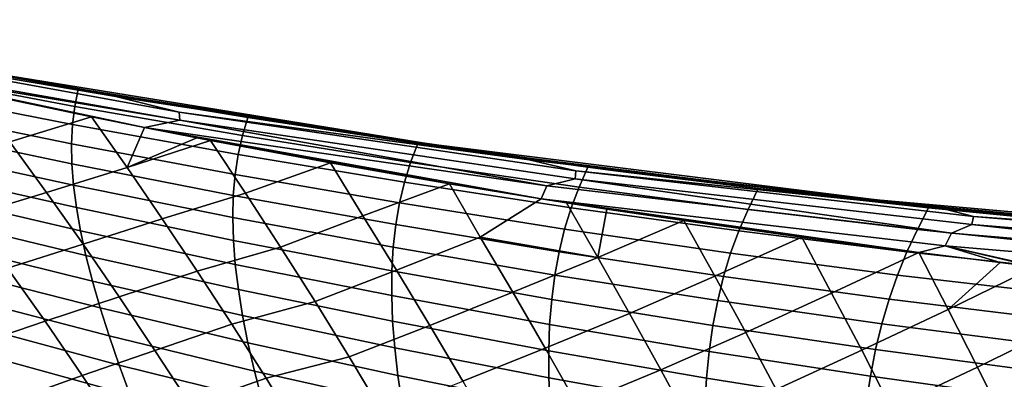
# Model space of a CAD drawing. Header units: metres. Extents: x -25 to 132, y -25 to 47.
# Tile 98 of 153: x 22.68 to 30.84, y 17.44 to 20.42. Entities that reach past the tile are written whole.
import ezdxf

# ---------------------------------------------------------------- set-up
doc = ezdxf.new("R2010")
doc.units = ezdxf.units.M
doc.layers.add('solid_12_061_031_XXX', color=7, linetype='CONTINUOUS')

msp = doc.modelspace()

# ---------------------------------------------------------------- linework, layer by layer
at = {"layer": 'solid_12_061_031_XXX'}
for points in [[(20.07091, 20.421659, 72.09304), (23.474096, 19.783167, 72.895439), (20.923899, 20.264088, 72.138039)], [(20.730549, 20.247679, 72.408195), (23.474096, 19.783167, 72.895439), (20.07091, 20.421659, 72.09304)], [(20.730549, 20.247679, 72.408195), (20.754025, 20.161633, 72.586838), (24.004951, 19.587164, 73.321503), (23.999426, 19.654554, 73.172501)], [(23.999426, 19.654554, 73.172501), (23.474096, 19.783167, 72.895439), (20.730549, 20.247679, 72.408195)], [(22.396751, 19.987339, 58.160553), (20.923899, 20.264088, 72.138039), (23.219736, 19.840364, 72.677536)], [(23.474096, 19.783167, 72.895439), (23.219736, 19.840364, 72.677536), (20.923899, 20.264088, 72.138039)], [(24.004951, 19.587164, 73.321503), (20.754025, 20.161633, 72.586838), (21.303139, 20.037493, 72.745651)], [(21.757345, 20.100046, 57.874535), (23.160841, 19.845467, 58.27282), (23.132309, 19.702682, 57.048809), (21.746481, 19.964165, 56.593918)], [(21.757345, 20.100046, 57.874535), (22.281334, 20.002678, 58.023327), (23.160841, 19.845467, 58.27282)], [(21.303139, 20.037493, 72.745651), (22.287115, 19.821791, 73.025085), (23.710485, 19.527102, 73.416542)], [(24.004951, 19.587164, 73.321503), (21.303139, 20.037493, 72.745651), (23.710485, 19.527102, 73.416542)], [(22.281334, 20.002678, 58.023327), (22.396751, 19.987339, 58.160553), (23.160841, 19.845467, 58.27282)], [(21.746481, 19.964165, 56.593918), (23.132309, 19.702682, 57.048809), (23.113686, 19.551989, 55.854309), (21.746273, 19.819965, 55.343143)], [(26.083731, 19.38876, 59.240486), (22.396751, 19.987339, 58.160553), (23.219736, 19.840364, 72.677536), (25.170071, 19.522795, 73.124924)], [(23.160841, 19.845467, 58.27282), (22.396751, 19.987339, 58.160553), (26.083731, 19.38876, 59.240486)], [(23.160841, 19.845467, 58.27282), (24.567017, 19.610186, 58.670959), (24.522243, 19.460373, 57.503853), (23.132309, 19.702682, 57.048809)], [(23.160841, 19.845467, 58.27282), (26.083731, 19.38876, 59.240486), (24.567017, 19.610186, 58.670959)], [(23.474096, 19.783167, 72.895439), (25.170071, 19.522795, 73.124924), (23.219736, 19.840364, 72.677536)], [(21.746273, 19.819965, 55.343143), (23.113686, 19.551989, 55.854309), (23.105968, 19.392834, 54.687759), (21.75738, 19.667034, 54.121468)], [(22.287115, 19.821791, 73.025085), (23.272352, 19.615492, 73.297684), (23.710485, 19.527102, 73.416542)], [(22.594517, 19.408014, 73.635841), (23.272352, 19.615492, 73.297684), (22.287115, 19.821791, 73.025085)], [(23.474096, 19.783167, 72.895439), (26.899212, 19.259876, 73.677887), (25.170071, 19.522795, 73.124924)], [(23.999426, 19.654554, 73.172501), (26.899212, 19.259876, 73.677887), (23.474096, 19.783167, 72.895439)], [(23.132309, 19.702682, 57.048809), (24.522243, 19.460373, 57.503853), (24.48671, 19.30303, 56.365379), (23.113686, 19.551989, 55.854309)], [(21.75738, 19.667034, 54.121468), (23.105968, 19.392834, 54.687759), (23.10899, 19.225077, 53.549114), (21.77961, 19.505209, 52.928844)], [(22.899048, 18.987459, 74.227127), (23.566143, 19.195873, 73.860779), (23.272352, 19.615492, 73.297684), (22.594517, 19.408014, 73.635841)], [(23.710485, 19.527102, 73.416542), (23.272352, 19.615492, 73.297684), (23.566143, 19.195873, 73.860779)], [(27.286551, 19.167667, 73.922424), (26.899212, 19.259876, 73.677887), (23.999426, 19.654554, 73.172501)], [(23.999426, 19.654554, 73.172501), (24.004951, 19.587164, 73.321503), (27.28241, 19.102047, 74.068764), (27.286551, 19.167667, 73.922424)], [(24.567017, 19.610186, 58.670959), (25.977184, 19.393997, 59.069981), (25.91613, 19.237541, 57.961288), (24.522243, 19.460373, 57.503853)], [(24.567017, 19.610186, 58.670959), (26.083731, 19.38876, 59.240486), (25.977184, 19.393997, 59.069981)], [(23.113686, 19.551989, 55.854309), (24.48671, 19.30303, 56.365379), (24.461676, 19.137529, 55.253708), (23.105968, 19.392834, 54.687759)], [(23.710485, 19.527102, 73.416542), (23.566143, 19.195873, 73.860779), (24.144102, 19.44171, 73.532761)], [(24.004951, 19.587164, 73.321503), (23.710485, 19.527102, 73.416542), (27.047148, 19.043369, 74.149155)], [(23.710485, 19.527102, 73.416542), (26.238201, 19.060139, 74.075867), (26.998842, 18.935158, 74.266762)], [(27.047148, 19.043369, 74.149155), (23.710485, 19.527102, 73.416542), (26.998842, 18.935158, 74.266762)], [(23.710485, 19.527102, 73.416542), (25.253189, 19.233061, 73.823929), (26.238201, 19.060139, 74.075867)], [(23.710485, 19.527102, 73.416542), (24.257366, 19.419752, 73.562889), (25.253189, 19.233061, 73.823929)], [(23.710485, 19.527102, 73.416542), (24.144102, 19.44171, 73.532761), (24.257366, 19.419752, 73.562889)], [(27.28241, 19.102047, 74.068764), (24.004951, 19.587164, 73.321503), (27.047148, 19.043369, 74.149155)], [(26.083731, 19.38876, 59.240486), (25.170071, 19.522795, 73.124924), (26.919779, 19.270599, 73.523613)], [(26.899212, 19.259876, 73.677887), (26.919779, 19.270599, 73.523613), (25.170071, 19.522795, 73.124924)], [(21.77961, 19.505209, 52.928844), (23.10899, 19.225077, 53.549114), (23.122587, 19.048586, 52.43832), (21.812773, 19.334332, 51.76524)], [(23.566143, 19.195873, 73.860779), (24.257366, 19.419752, 73.562889), (24.144102, 19.44171, 73.532761)], [(24.522243, 19.460373, 57.503853), (25.91613, 19.237541, 57.961288), (25.865223, 19.073381, 56.878345), (24.48671, 19.30303, 56.365379)], [(22.260214, 18.793209, 74.664253), (22.899048, 18.987459, 74.227127), (22.594517, 19.408014, 73.635841), (21.94371, 19.216105, 74.045204)], [(23.105968, 19.392834, 54.687759), (24.461676, 19.137529, 55.253708), (24.447002, 18.963753, 54.168774), (23.10899, 19.225077, 53.549114)], [(23.858383, 18.769375, 74.407227), (24.548206, 18.981493, 74.097198), (24.257366, 19.419752, 73.562889), (23.566143, 19.195873, 73.860779)], [(24.548206, 18.981493, 74.097198), (25.253189, 19.233061, 73.823929), (24.257366, 19.419752, 73.562889)], [(25.977184, 19.393997, 59.069981), (27.385017, 19.197695, 59.468048), (27.313356, 19.033144, 58.414276), (25.91613, 19.237541, 57.961288)], [(25.977184, 19.393997, 59.069981), (26.083731, 19.38876, 59.240486), (27.385017, 19.197695, 59.468048)], [(29.77951, 18.926092, 60.330578), (26.083731, 19.38876, 59.240486), (26.919779, 19.270599, 73.523613), (28.63105, 19.053576, 73.917137)], [(27.385017, 19.197695, 59.468048), (26.083731, 19.38876, 59.240486), (29.77951, 18.926092, 60.330578)], [(21.812773, 19.334332, 51.76524), (23.122587, 19.048586, 52.43832), (23.146595, 18.863222, 51.35532), (21.856678, 19.154238, 50.630604)], [(24.48671, 19.30303, 56.365379), (25.865223, 19.073381, 56.878345), (25.824415, 18.9014, 55.821053), (24.461676, 19.137529, 55.253708)], [(26.899212, 19.259876, 73.677887), (28.63105, 19.053576, 73.917137), (26.919779, 19.270599, 73.523613)], [(23.201214, 18.559183, 74.800133), (23.858383, 18.769375, 74.407227), (23.566143, 19.195873, 73.860779), (22.899048, 18.987459, 74.227127)], [(23.10899, 19.225077, 53.549114), (24.447002, 18.963753, 54.168774), (24.442549, 18.781586, 53.110519), (23.122587, 19.048586, 52.43832)], [(24.838121, 18.535854, 74.616447), (25.520052, 18.794743, 74.309441), (25.253189, 19.233061, 73.823929), (24.548206, 18.981493, 74.097198)], [(25.520052, 18.794743, 74.309441), (26.238201, 19.060139, 74.075867), (25.253189, 19.233061, 73.823929)], [(25.91613, 19.237541, 57.961288), (27.313356, 19.033144, 58.414276), (27.248745, 18.861954, 57.386524), (25.865223, 19.073381, 56.878345)], [(26.899212, 19.259876, 73.677887), (30.337166, 18.852682, 74.477364), (28.63105, 19.053576, 73.917137)], [(27.286551, 19.167667, 73.922424), (30.337166, 18.852682, 74.477364), (26.899212, 19.259876, 73.677887)], [(27.385017, 19.197695, 59.468048), (28.797588, 19.020285, 59.868053), (28.714067, 18.848221, 58.870159), (27.313356, 19.033144, 58.414276)], [(27.385017, 19.197695, 59.468048), (29.77951, 18.926092, 60.330578), (27.634062, 19.164995, 59.538506)], [(27.385017, 19.197695, 59.468048), (27.634062, 19.164995, 59.538506), (28.797588, 19.020285, 59.868053)], [(21.856678, 19.154238, 50.630604), (23.146595, 18.863222, 51.35532), (23.180843, 18.668848, 50.300068), (21.911135, 18.964773, 49.524895)], [(24.461676, 19.137529, 55.253708), (25.824415, 18.9014, 55.821053), (25.793591, 18.721493, 54.78933), (24.447002, 18.963753, 54.168774)], [(27.28241, 19.102047, 74.068764), (27.047148, 19.043369, 74.149155), (30.399502, 18.650549, 74.929535)], [(27.286551, 19.167667, 73.922424), (27.28241, 19.102047, 74.068764), (30.567999, 18.723301, 74.835968), (30.58313, 18.787733, 74.692352)], [(30.567999, 18.723301, 74.835968), (27.28241, 19.102047, 74.068764), (30.399502, 18.650549, 74.929535)], [(30.58313, 18.787733, 74.692352), (30.337166, 18.852682, 74.477364), (27.286551, 19.167667, 73.922424)], [(30.835222, 18.805801, 60.484787), (27.634062, 19.164995, 59.538506), (29.77951, 18.926092, 60.330578)], [(30.835222, 18.805801, 60.484787), (28.797588, 19.020285, 59.868053), (27.634062, 19.164995, 59.538506)], [(23.122587, 19.048586, 52.43832), (24.442549, 18.781586, 53.110519), (24.448177, 18.59091, 52.078876), (23.146595, 18.863222, 51.35532)], [(25.800373, 18.343317, 74.789154), (26.493546, 18.617088, 74.522232), (26.238201, 19.060139, 74.075867), (25.520052, 18.794743, 74.309441)], [(25.865223, 19.073381, 56.878345), (27.248745, 18.861954, 57.386524), (27.193825, 18.683308, 56.383259), (25.824415, 18.9014, 55.821053)], [(26.238201, 19.060139, 74.075867), (26.493546, 18.617088, 74.522232), (26.998842, 18.935158, 74.266762)], [(30.399502, 18.650549, 74.929535), (27.047148, 19.043369, 74.149155), (26.998842, 18.935158, 74.266762), (30.347532, 18.545277, 75.033722)], [(27.313356, 19.033144, 58.414276), (28.714067, 18.848221, 58.870159), (28.637396, 18.669794, 57.896778), (27.248745, 18.861954, 57.386524)], [(29.77951, 18.926092, 60.330578), (28.63105, 19.053576, 73.917137), (30.360376, 18.86381, 74.323708)], [(30.337166, 18.852682, 74.477364), (30.360376, 18.86381, 74.323708), (28.63105, 19.053576, 73.917137)], [(28.797588, 19.020285, 59.868053), (30.210373, 18.862118, 60.268051), (30.117781, 18.682083, 59.325089), (28.714067, 18.848221, 58.870159)], [(28.797588, 19.020285, 59.868053), (29.66976, 18.920397, 60.115086), (30.210373, 18.862118, 60.268051)], [(30.835222, 18.805801, 60.484787), (29.66976, 18.920397, 60.115086), (28.797588, 19.020285, 59.868053)], [(21.911135, 18.964773, 49.524895), (23.180843, 18.668848, 50.300068), (23.22517, 18.46533, 49.272511), (21.975954, 18.765772, 48.448071)], [(22.574438, 18.361568, 75.263458), (23.201214, 18.559183, 74.800133), (22.899048, 18.987459, 74.227127), (22.260214, 18.793209, 74.664253)], [(24.147911, 18.335918, 74.936966), (24.838121, 18.535854, 74.616447), (24.548206, 18.981493, 74.097198), (23.858383, 18.769375, 74.407227)], [(24.447002, 18.963753, 54.168774), (25.793591, 18.721493, 54.78933), (25.772636, 18.533564, 53.783108), (24.442549, 18.781586, 53.110519)], [(23.146595, 18.863222, 51.35532), (24.448177, 18.59091, 52.078876), (24.463745, 18.391607, 51.073792), (23.180843, 18.668848, 50.300068)], [(25.824415, 18.9014, 55.821053), (27.193825, 18.683308, 56.383259), (27.148506, 18.497116, 55.404392), (25.793591, 18.721493, 54.78933)], [(26.998842, 18.935158, 74.266762), (26.493546, 18.617088, 74.522232), (27.468029, 18.447914, 74.736885), (27.20813, 18.902155, 74.318794)], [(26.998842, 18.935158, 74.266762), (29.160597, 18.618393, 74.80233), (30.129898, 18.490704, 75.045654)], [(30.347532, 18.545277, 75.033722), (26.998842, 18.935158, 74.266762), (30.129898, 18.490704, 75.045654)], [(26.998842, 18.935158, 74.266762), (28.182903, 18.755789, 74.559723), (29.160597, 18.618393, 74.80233)], [(26.998842, 18.935158, 74.266762), (27.544701, 18.850388, 74.4021), (28.182903, 18.755789, 74.559723)], [(26.998842, 18.935158, 74.266762), (27.20813, 18.902155, 74.318794), (27.544701, 18.850388, 74.4021)], [(27.248745, 18.861954, 57.386524), (28.637396, 18.669794, 57.896778), (28.570005, 18.484303, 56.94672), (27.193825, 18.683308, 56.383259)], [(27.20813, 18.902155, 74.318794), (27.468029, 18.447914, 74.736885), (27.544701, 18.850388, 74.4021)], [(30.835222, 18.805801, 60.484787), (30.210373, 18.862118, 60.268051), (29.66976, 18.920397, 60.115086)], [(33.485149, 18.59873, 61.435722), (29.77951, 18.926092, 60.330578), (30.360376, 18.86381, 74.323708), (32.085484, 18.703947, 74.742935)], [(30.835222, 18.805801, 60.484787), (29.77951, 18.926092, 60.330578), (33.485149, 18.59873, 61.435722)], [(30.210373, 18.862118, 60.268051), (31.621098, 18.723179, 60.667355), (31.524023, 18.534258, 59.777424), (30.117781, 18.682083, 59.325089)], [(30.835222, 18.805801, 60.484787), (31.621098, 18.723179, 60.667355), (30.210373, 18.862118, 60.268051)], [(30.337166, 18.852682, 74.477364), (32.085484, 18.703947, 74.742935), (30.360376, 18.86381, 74.323708)], [(24.442549, 18.781586, 53.110519), (25.772636, 18.533564, 53.783108), (25.761435, 18.337509, 52.802319), (24.448177, 18.59091, 52.078876)], [(25.124758, 18.08358, 75.119492), (25.800373, 18.343317, 74.789154), (25.520052, 18.794743, 74.309441), (24.838121, 18.535854, 74.616447)], [(27.468029, 18.447914, 74.736885), (28.182903, 18.755789, 74.559723), (27.544701, 18.850388, 74.4021)], [(28.714067, 18.848221, 58.870159), (30.117781, 18.682083, 59.325089), (30.03079, 18.496183, 58.405277), (28.637396, 18.669794, 57.896778)], [(30.337166, 18.852682, 74.477364), (33.777981, 18.56217, 75.329369), (32.085484, 18.703947, 74.742935)], [(30.58313, 18.787733, 74.692352), (33.777981, 18.56217, 75.329369), (30.337166, 18.852682, 74.477364)], [(30.58313, 18.787733, 74.692352), (30.567999, 18.723301, 74.835968), (33.852768, 18.451155, 75.652512), (33.880199, 18.515099, 75.512154)], [(33.880199, 18.515099, 75.512154), (33.777981, 18.56217, 75.329369), (30.58313, 18.787733, 74.692352)], [(30.835222, 18.805801, 60.484787), (33.485149, 18.59873, 61.435722), (34.039597, 18.548302, 61.442692)], [(30.835222, 18.805801, 60.484787), (34.039597, 18.548302, 61.442692), (31.621098, 18.723179, 60.667355)], [(21.975954, 18.765772, 48.448071), (23.22517, 18.46533, 49.272511), (23.279409, 18.252531, 48.272591), (22.050943, 18.557079, 47.400089)], [(23.500822, 18.122982, 75.354958), (24.147911, 18.335918, 74.936966), (23.858383, 18.769375, 74.407227), (23.201214, 18.559183, 74.800133)], [(25.793591, 18.721493, 54.78933), (27.148506, 18.497116, 55.404392), (27.112703, 18.303289, 54.449844), (25.772636, 18.533564, 53.783108)], [(27.732033, 17.985458, 75.146736), (28.438398, 18.294418, 74.948235), (28.182903, 18.755789, 74.559723), (27.468029, 18.447914, 74.736885)], [(28.438398, 18.294418, 74.948235), (29.160597, 18.618393, 74.80233), (28.182903, 18.755789, 74.559723)], [(30.567999, 18.723301, 74.835968), (30.399502, 18.650549, 74.929535), (33.750168, 18.368706, 75.760017)], [(33.852768, 18.451155, 75.652512), (30.567999, 18.723301, 74.835968), (33.750168, 18.368706, 75.760017)], [(23.180843, 18.668848, 50.300068), (24.463745, 18.391607, 51.073792), (24.489113, 18.183563, 50.095196), (23.22517, 18.46533, 49.272511)], [(26.077019, 17.88596, 75.254082), (26.76532, 18.160055, 74.965485), (26.493546, 18.617088, 74.522232), (25.800373, 18.343317, 74.789154)], [(26.493546, 18.617088, 74.522232), (26.76532, 18.160055, 74.965485), (27.468029, 18.447914, 74.736885)], [(27.193825, 18.683308, 56.383259), (28.570005, 18.484303, 56.94672), (28.511837, 18.291664, 56.019897), (27.148506, 18.497116, 55.404392)], [(28.695356, 17.826542, 75.328178), (29.40604, 18.152699, 75.161713), (29.160597, 18.618393, 74.80233), (28.438398, 18.294418, 74.948235)], [(28.637396, 18.669794, 57.896778), (30.03079, 18.496183, 58.405277), (29.952667, 18.303633, 57.507633), (28.570005, 18.484303, 56.94672)], [(29.40604, 18.152699, 75.161713), (30.129898, 18.490704, 75.045654), (29.160597, 18.618393, 74.80233)], [(30.117781, 18.682083, 59.325089), (31.524023, 18.534258, 59.777424), (31.428513, 18.340631, 58.910309), (30.03079, 18.496183, 58.405277)], [(33.750168, 18.368706, 75.760017), (30.399502, 18.650549, 74.929535), (30.347532, 18.545277, 75.033722), (33.707695, 18.261364, 75.865463)], [(22.050943, 18.557079, 47.400089), (23.279409, 18.252531, 48.272591), (23.343395, 18.030312, 47.300262), (22.135914, 18.338531, 46.380905)], [(22.886147, 17.920975, 75.842896), (23.500822, 18.122982, 75.354958), (23.201214, 18.559183, 74.800133), (22.574438, 18.361568, 75.263458)], [(24.434578, 17.895308, 75.450073), (25.124758, 18.08358, 75.119492), (24.838121, 18.535854, 74.616447), (24.147911, 18.335918, 74.936966)], [(24.448177, 18.59091, 52.078876), (25.761435, 18.337509, 52.802319), (25.759874, 18.133228, 51.846886), (24.463745, 18.391607, 51.073792)], [(25.772636, 18.533564, 53.783108), (27.112703, 18.303289, 54.449844), (27.086327, 18.10174, 53.519531), (25.761435, 18.337509, 52.802319)], [(30.347532, 18.545277, 75.033722), (30.129898, 18.490704, 75.045654), (30.804302, 18.40661, 75.217407)], [(30.347532, 18.545277, 75.033722), (31.096199, 18.371403, 75.292473), (31.155052, 18.364391, 75.307663)], [(33.707695, 18.261364, 75.865463), (30.347532, 18.545277, 75.033722), (31.155052, 18.364391, 75.307663)], [(30.347532, 18.545277, 75.033722), (30.804302, 18.40661, 75.217407), (31.096199, 18.371403, 75.292473)], [(23.22517, 18.46533, 49.272511), (24.489113, 18.183563, 50.095196), (24.524139, 17.96666, 49.143028), (23.279409, 18.252531, 48.272591)], [(27.03302, 17.697748, 75.395218), (27.732033, 17.985458, 75.146736), (27.468029, 18.447914, 74.736885), (26.76532, 18.160055, 74.965485)], [(27.148506, 18.497116, 55.404392), (28.511837, 18.291664, 56.019897), (28.462826, 18.091801, 55.116215), (27.112703, 18.303289, 54.449844)], [(28.570005, 18.484303, 56.94672), (29.952667, 18.303633, 57.507633), (29.883377, 18.104351, 56.632061), (28.511837, 18.291664, 56.019897)], [(29.656334, 17.679459, 75.514984), (30.372419, 18.017962, 75.382217), (30.129898, 18.490704, 75.045654), (29.40604, 18.152699, 75.161713)], [(30.03079, 18.496183, 58.405277), (31.428513, 18.340631, 58.910309), (31.341448, 18.140783, 58.064213), (29.952667, 18.303633, 57.507633)], [(30.129898, 18.490704, 75.045654), (30.372419, 18.017962, 75.382217), (30.804302, 18.40661, 75.217407)], [(24.463745, 18.391607, 51.073792), (25.759874, 18.133228, 51.846886), (25.767839, 17.92062, 50.91674), (24.489113, 18.183563, 50.095196)], [(30.372419, 18.017962, 75.382217), (31.096199, 18.371403, 75.292473), (30.804302, 18.40661, 75.217407)], [(30.61606, 17.539509, 75.711853), (31.335474, 17.8918, 75.609375), (31.096199, 18.371403, 75.292473), (30.372419, 18.017962, 75.382217)], [(22.31119, 17.724985, 76.40461), (22.886147, 17.920975, 75.842896), (22.574438, 18.361568, 75.263458), (21.985598, 18.171673, 75.801781)], [(22.135914, 18.338531, 46.380905), (23.343395, 18.030312, 47.300262), (23.41696, 17.79854, 46.355469), (22.230677, 18.10997, 45.390476)], [(23.797684, 17.67865, 75.891678), (24.434578, 17.895308, 75.450073), (24.147911, 18.335918, 74.936966), (23.500822, 18.122982, 75.354958)], [(25.407997, 17.624453, 75.606438), (26.077019, 17.88596, 75.254082), (25.800373, 18.343317, 74.789154), (25.124758, 18.08358, 75.119492)], [(25.761435, 18.337509, 52.802319), (27.086327, 18.10174, 53.519531), (27.069286, 17.89238, 52.613377), (25.759874, 18.133228, 51.846886)], [(27.112703, 18.303289, 54.449844), (28.462826, 18.091801, 55.116215), (28.422909, 17.88463, 54.235584), (27.086327, 18.10174, 53.519531)], [(27.991575, 17.51833, 75.544243), (28.695356, 17.826542, 75.328178), (28.438398, 18.294418, 74.948235), (27.732033, 17.985458, 75.146736)], [(28.511837, 18.291664, 56.019897), (29.883377, 18.104351, 56.632061), (29.822878, 17.89827, 55.778454), (28.462826, 18.091801, 55.116215)], [(29.952667, 18.303633, 57.507633), (31.341448, 18.140783, 58.064213), (31.262815, 17.934645, 57.239025), (29.883377, 18.104351, 56.632061)], [(23.279409, 18.252531, 48.272591), (24.524139, 17.96666, 49.143028), (24.568686, 17.740782, 48.217232), (23.343395, 18.030312, 47.300262)], [(23.195105, 17.471216, 76.402657), (23.797684, 17.67865, 75.891678), (23.500822, 18.122982, 75.354958), (22.886147, 17.920975, 75.842896)], [(24.489113, 18.183563, 50.095196), (25.767839, 17.92062, 50.91674), (25.785215, 17.699585, 50.011806), (24.524139, 17.96666, 49.143028)], [(25.759874, 18.133228, 51.846886), (27.069286, 17.89238, 52.613377), (27.061497, 17.675119, 51.731297), (25.767839, 17.92062, 50.91674)], [(26.349903, 17.422462, 75.704308), (27.03302, 17.697748, 75.395218), (26.76532, 18.160055, 74.965485), (26.077019, 17.88596, 75.254082)], [(28.947485, 17.354544, 75.696785), (29.656334, 17.679459, 75.514984), (29.40604, 18.152699, 75.161713), (28.695356, 17.826542, 75.328178)], [(22.230677, 18.10997, 45.390476), (23.41696, 17.79854, 46.355469), (23.499939, 17.557076, 45.438164), (22.335035, 17.871233, 44.428761)], [(24.718233, 17.447338, 75.946648), (25.407997, 17.624453, 75.606438), (25.124758, 18.08358, 75.119492), (24.434578, 17.895308, 75.450073)], [(27.086327, 18.10174, 53.519531), (28.422909, 17.88463, 54.235584), (28.392025, 17.670074, 53.377907), (27.069286, 17.89238, 52.613377)], [(28.462826, 18.091801, 55.116215), (29.822878, 17.89827, 55.778454), (29.771139, 17.685312, 54.946712), (28.422909, 17.88463, 54.235584)], [(29.883377, 18.104351, 56.632061), (31.262815, 17.934645, 57.239025), (31.192606, 17.722139, 56.434631), (29.822878, 17.89827, 55.778454)], [(23.343395, 18.030312, 47.300262), (24.568686, 17.740782, 48.217232), (24.62261, 17.50581, 47.317741), (23.41696, 17.79854, 46.355469)], [(24.524139, 17.96666, 49.143028), (25.785215, 17.699585, 50.011806), (25.811888, 17.47002, 49.132019), (24.568686, 17.740782, 48.217232)], [(27.296593, 17.229958, 75.811546), (27.991575, 17.51833, 75.544243), (27.732033, 17.985458, 75.146736), (27.03302, 17.697748, 75.395218)], [(29.901463, 17.202593, 75.857803), (30.61606, 17.539509, 75.711853), (30.372419, 18.017962, 75.382217), (29.656334, 17.679459, 75.514984)], [(22.633904, 17.26804, 76.986099), (23.195105, 17.471216, 76.402657), (22.886147, 17.920975, 75.842896), (22.31119, 17.724985, 76.40461)], [(24.091606, 17.225983, 76.4104), (24.718233, 17.447338, 75.946648), (24.434578, 17.895308, 75.450073), (23.797684, 17.67865, 75.891678)], [(25.687716, 17.158258, 76.077377), (26.349903, 17.422462, 75.704308), (26.077019, 17.88596, 75.254082), (25.407997, 17.624453, 75.606438)], [(25.767839, 17.92062, 50.91674), (27.061497, 17.675119, 51.731297), (27.062866, 17.449869, 50.873207), (25.785215, 17.699585, 50.011806)], [(27.069286, 17.89238, 52.613377), (28.392025, 17.670074, 53.377907), (28.370111, 17.448053, 52.543095), (27.061497, 17.675119, 51.731297)], [(28.422909, 17.88463, 54.235584), (29.771139, 17.685312, 54.946712), (29.728119, 17.465406, 54.136734), (28.392025, 17.670074, 53.377907)], [(29.822878, 17.89827, 55.778454), (31.192606, 17.722139, 56.434631), (31.130806, 17.503201, 55.650928), (29.771139, 17.685312, 54.946712)], [(30.854248, 17.057877, 76.031792), (31.572296, 17.408226, 75.91851), (31.335474, 17.8918, 75.609375), (30.61606, 17.539509, 75.711853)], [(22.335035, 17.871233, 44.428761), (23.499939, 17.557076, 45.438164), (23.592093, 17.305729, 44.548294), (22.44873, 17.622108, 43.49572)], [(23.41696, 17.79854, 46.355469), (24.62261, 17.50581, 47.317741), (24.685772, 17.261629, 46.4445), (23.499939, 17.557076, 45.438164)], [(28.246632, 17.046328, 75.929497), (28.947485, 17.354544, 75.696785), (28.695356, 17.826542, 75.328178), (27.991575, 17.51833, 75.544243)], [(24.568686, 17.740782, 48.217232), (25.811888, 17.47002, 49.132019), (25.847744, 17.231825, 48.277298), (24.62261, 17.50581, 47.317741)], [(21.473354, 17.699228, 41.493622), (22.571367, 17.362293, 42.591324), (22.702547, 17.091478, 41.715546), (21.627869, 17.429569, 40.576927)], [(23.501076, 17.012085, 76.942841), (24.091606, 17.225983, 76.4104), (23.797684, 17.67865, 75.891678), (23.195105, 17.471216, 76.402657)], [(25.785215, 17.699585, 50.011806), (27.062866, 17.449869, 50.873207), (27.073307, 17.216541, 50.039024), (25.811888, 17.47002, 49.132019)], [(26.61894, 16.95261, 76.139938), (27.296593, 17.229958, 75.811546), (27.03302, 17.697748, 75.395218), (26.349903, 17.422462, 75.704308)], [(27.061497, 17.675119, 51.731297), (28.370111, 17.448053, 52.543095), (28.357105, 17.218487, 51.731056), (27.062866, 17.449869, 50.873207)], [(28.392025, 17.670074, 53.377907), (29.728119, 17.465406, 54.136734), (29.693781, 17.238474, 53.348415), (28.370111, 17.448053, 52.543095)], [(29.194788, 16.878229, 76.054153), (29.901463, 17.202593, 75.857803), (29.656334, 17.679459, 75.514984), (28.947485, 17.354544, 75.696785)], [(29.771139, 17.685312, 54.946712), (31.130806, 17.503201, 55.650928), (31.077404, 17.277754, 54.887794), (29.728119, 17.465406, 54.136734)], [(22.44873, 17.622108, 43.49572), (23.592093, 17.305729, 44.548294), (23.69306, 17.04422, 43.685829), (22.571367, 17.362293, 42.591324)], [(23.499939, 17.557076, 45.438164), (24.685772, 17.261629, 46.4445), (24.757957, 17.008064, 45.597443), (23.592093, 17.305729, 44.548294)], [(24.998726, 16.991808, 76.426781), (25.687716, 17.158258, 76.077377), (25.407997, 17.624453, 75.606438), (24.718233, 17.447338, 75.946648)], [(22.953461, 16.800623, 77.546349), (23.501076, 17.012085, 76.942841), (23.195105, 17.471216, 76.402657), (22.633904, 17.26804, 76.986099)], [(24.62261, 17.50581, 47.317741), (25.847744, 17.231825, 48.277298), (25.892664, 16.9849, 47.447578), (24.685772, 17.261629, 46.4445)], [(25.811888, 17.47002, 49.132019), (27.073307, 17.216541, 50.039024), (27.092733, 16.975048, 49.228672), (25.847744, 17.231825, 48.277298)], [(27.555984, 16.756479, 76.214561), (28.246632, 17.046328, 75.929497), (27.991575, 17.51833, 75.544243), (27.296593, 17.229958, 75.811546)], [(30.141449, 16.721922, 76.190262), (30.854248, 17.057877, 76.031792), (30.61606, 17.539509, 75.711853), (29.901463, 17.202593, 75.857803)], [(24.382397, 16.764772, 76.911194), (24.998726, 16.991808, 76.426781), (24.718233, 17.447338, 75.946648), (24.091606, 17.225983, 76.4104)], [(27.062866, 17.449869, 50.873207), (28.357105, 17.218487, 51.731056), (28.352943, 16.981295, 50.941696), (27.073307, 17.216541, 50.039024)], [(28.370111, 17.448053, 52.543095), (29.693781, 17.238474, 53.348415), (29.668091, 17.004444, 52.581654), (28.357105, 17.218487, 51.731056)], [(29.728119, 17.465406, 54.136734), (31.077404, 17.277754, 54.887794), (31.032389, 17.045729, 54.145126), (29.693781, 17.238474, 53.348415)]]:
    msp.add_3dface(points, dxfattribs=at)

doc.saveas('drawing.dxf')
